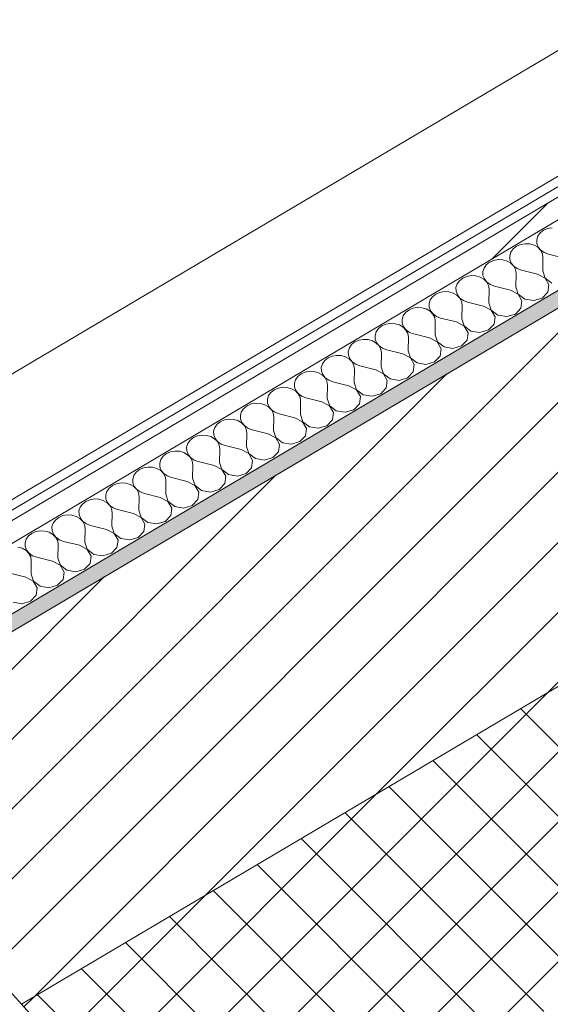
# Model space of a CAD drawing. Header units: millimetres. Extents: x -36631 to 27388, y -24993 to 6945.
# Tile 49 of 64: x -13650 to -13328, y -8852 to -8255. Entities that reach past the tile are written whole.
import ezdxf

# ---------------------------------------------------------------- set-up
doc = ezdxf.new("R2010")
doc.units = ezdxf.units.MM
doc.header["$MEASUREMENT"] = 0
doc.linetypes.add('Wipeout_Contour', pattern=[1000, 0, -1000])
for name, color, linetype in [('12_FAÇ_Façana', 7, 'Continuous'), ('Nuevo_08_E_Envans secs', 7, 'Continuous'), ('Nuevo_09_EI_Mobiliari cuines', 7, 'Continuous')]:
    doc.layers.add(name, color=color, linetype=linetype)
for name, color, linetype, lineweight, true_color in [('12_FAÇ_Façana_Pluma_Nº__174', 7, 'Continuous', 13, 0xe4ad2c), ('12_FAÇ_Façana_Pluma_Nº__176', 7, 'Continuous', 15, 0x93a0c6), ('Nuevo_08_E_Envans secs_Pluma_Nº__102', 7, 'Continuous', 5, 0xcccccc), ('Nuevo_08_E_Envans secs_Pluma_Nº__171', 171, 'Continuous', 13, 0xaaaaff), ('Nuevo_08_E_Envans secs_Pluma_Nº__177', 7, 'Continuous', 15, 0xf7e046)]:
    doc.layers.add(name, color=color, linetype=linetype, lineweight=lineweight, true_color=true_color)
for name, color, linetype, lineweight in [('12_FAÇ_Façana_Pluma_Nº__2', 8, 'Continuous', 5), ('12_FAÇ_Façana_Pluma_Nº__7', 7, 'Continuous', 5), ('Nuevo_08_E_Envans secs_Pluma_Nº__1', 7, 'Continuous', 5), ('Nuevo_09_EI_Mobiliari cuines_Pluma_Nº__24', 252, 'Continuous', 5)]:
    doc.layers.add(name, color=color, linetype=linetype, lineweight=lineweight)
pattern_1 = [(45, (0, 0), (-183.8478, 183.8478), [195, -65]), (45, (7e-14, 183.85), (-183.8478, 183.8478), [195, -65])]

# ---------------------------------------------------------------- blocks, each defined once
blk = doc.blocks.new('Elem Sección_78_1')
at = {"layer": '12_FAÇ_Façana_Pluma_Nº__174', "linetype": 'Continuous', "lineweight": 13, "true_color": 0xe4ad2c}
h = blk.add_hatch(dxfattribs=at)
h.set_pattern_fill('SATE_Aislamiento_0001', color=42, style=0, pattern_type=2)
h.set_pattern_definition([(45, (0, 0), (-21.213203, 21.213203), []), (135, (0, 0), (21.213203, 21.213203), [])])
h.paths.add_polyline_path([(-13649.45, -8852.22), (-13537.1, -8977.95), (-11133.65, -7554.62), (-11246.01, -7428.9)])
at = {"layer": '12_FAÇ_Façana_Pluma_Nº__176', "linetype": 'Continuous', "lineweight": 0, "true_color": 0x495063}
blk.add_hatch(color=251, dxfattribs=at).paths.add_polyline_path([(-13789.9, -8695.06), (-13783.66, -8702.05), (-11380.21, -7278.72), (-11386.45, -7271.74)])
at = {"layer": '12_FAÇ_Façana_Pluma_Nº__2', "linetype": 'Continuous', "lineweight": 5}
h = blk.add_hatch(dxfattribs=at)
h.set_pattern_fill('Ceramic_0001', color=8, style=0, pattern_type=2)
h.set_pattern_definition([(45, (0, 0), (-21.213203, 21.213203), [])])
h.paths.add_polyline_path([(-13783.66, -8702.05), (-13649.45, -8852.22), (-11246.01, -7428.9), (-11380.21, -7278.72)])
at = {"layer": '12_FAÇ_Façana_Pluma_Nº__7', "color": 7, "linetype": 'Continuous', "lineweight": 5}
for p, q in [((-11380.21, -7278.72), (-13783.66, -8702.05)), ((-11246.01, -7428.9), (-13649.45, -8852.22))]:
    blk.add_line(p, q, dxfattribs=at)
at = {"layer": '12_FAÇ_Façana_Pluma_Nº__7', "color": 7, "linetype": 'Continuous', "lineweight": 5, "flags": 128}
for points in [[(-11386.45, -7271.74), (-13010.64, -8233.58), (-13070.71, -8269.16), (-13789.9, -8695.06)], [(-13789.9, -8695.06), (-13783.66, -8702.05), (-13649.45, -8852.22), (-13552.7, -8960.49), (-13537.1, -8977.95), (-13521.49, -8995.41), (-13480.92, -9040.81), (-13474.68, -9047.8)]]:
    blk.add_lwpolyline(points, dxfattribs=at)
blk = doc.blocks.new('*X396')
at = {"layer": 'Nuevo_08_E_Envans secs_Pluma_Nº__102', "color": 254, "linetype": 'Continuous', "lineweight": 5, "true_color": 0xcccccc}
for p, q in [((-13332.53, -8382.5), (-13334.54, -8384.08)), ((-13330.08, -8381.43), (-13332.53, -8382.5)), ((-13327.35, -8380.95), (-13330.08, -8381.43)), ((-13335.94, -8386.04), (-13336.63, -8388.24)), ((-13336.63, -8388.24), (-13336.56, -8390.51)), ((-13334.54, -8384.08), (-13335.94, -8386.04)), ((-13350.89, -8393.76), (-13352.29, -8395.72)), ((-13348.88, -8392.18), (-13350.89, -8393.76)), ((-13346.42, -8391.12), (-13348.88, -8392.18)), ((-13343.7, -8390.63), (-13346.42, -8391.12)), ((-13340.91, -8390.78), (-13343.7, -8390.63)), ((-13338.29, -8391.53), (-13340.91, -8390.78)), ((-13336.01, -8392.85), (-13338.29, -8391.53)), ((-13336.56, -8390.51), (-13335.73, -8392.68)), ((-13334.26, -8394.61), (-13336.01, -8392.85)), ((-13335.73, -8392.68), (-13334.2, -8394.57)), ((-13333.18, -8396.7), (-13334.26, -8394.61)), ((-13334.2, -8394.57), (-13332.09, -8396.06)), ((-13362.77, -8400.8), (-13365.23, -8401.87)), ((-13360.04, -8400.31), (-13362.77, -8400.8)), ((-13357.26, -8400.46), (-13360.04, -8400.31)), ((-13354.63, -8401.21), (-13357.26, -8400.46)), ((-13352.29, -8395.72), (-13352.98, -8397.92)), ((-13352.98, -8397.92), (-13352.91, -8400.19)), ((-13352.91, -8400.19), (-13352.07, -8402.36)), ((-13332.83, -8398.96), (-13333.18, -8396.7)), ((-13332.98, -8407.18), (-13332.83, -8398.96)), ((-13332.09, -8396.06), (-13329.56, -8397.02)), ((-13319.9, -8399.44), (-13329.56, -8397.02)), ((-13368.64, -8405.4), (-13369.33, -8407.6)), ((-13367.24, -8403.44), (-13368.64, -8405.4)), ((-13365.23, -8401.87), (-13367.24, -8403.44)), ((-13352.36, -8402.53), (-13354.63, -8401.21)), ((-13350.61, -8404.29), (-13352.36, -8402.53)), ((-13352.07, -8402.36), (-13350.54, -8404.26)), ((-13349.52, -8406.38), (-13350.61, -8404.29)), ((-13350.54, -8404.26), (-13348.44, -8405.74)), ((-13349.18, -8408.64), (-13349.52, -8406.38)), ((-13348.44, -8405.74), (-13345.91, -8406.7)), ((-13336.25, -8409.12), (-13345.91, -8406.7)), ((-13381.58, -8411.55), (-13383.58, -8413.12)), ((-13379.12, -8410.48), (-13381.58, -8411.55)), ((-13376.39, -8410), (-13379.12, -8410.48)), ((-13373.61, -8410.14), (-13376.39, -8410)), ((-13370.98, -8410.89), (-13373.61, -8410.14)), ((-13368.7, -8412.21), (-13370.98, -8410.89)), ((-13369.33, -8407.6), (-13369.25, -8409.87)), ((-13369.25, -8409.87), (-13368.42, -8412.04)), ((-13366.96, -8413.98), (-13368.7, -8412.21)), ((-13368.42, -8412.04), (-13366.89, -8413.94)), ((-13349.33, -8416.86), (-13349.18, -8408.64)), ((-13331.61, -8411.56), (-13336.25, -8409.12)), ((-13332.98, -8407.18), (-13331.55, -8411.52)), ((-13329.25, -8415.63), (-13331.61, -8411.56)), ((-13331.55, -8411.52), (-13327.53, -8414.61)), ((-13384.99, -8415.08), (-13385.68, -8417.28)), ((-13385.68, -8417.28), (-13385.6, -8419.55)), ((-13383.58, -8413.12), (-13384.99, -8415.08)), ((-13365.87, -8416.07), (-13366.96, -8413.98)), ((-13366.89, -8413.94), (-13364.78, -8415.42)), ((-13365.53, -8418.32), (-13365.87, -8416.07)), ((-13365.67, -8426.54), (-13365.53, -8418.32)), ((-13364.78, -8415.42), (-13362.26, -8416.38)), ((-13352.6, -8418.8), (-13362.26, -8416.38)), ((-13347.96, -8421.24), (-13352.6, -8418.8)), ((-13349.33, -8416.86), (-13347.9, -8421.21)), ((-13329.87, -8420.1), (-13329.25, -8415.63)), ((-13401.33, -8424.77), (-13402.02, -8426.96)), ((-13399.93, -8422.8), (-13401.33, -8424.77)), ((-13397.92, -8421.23), (-13399.93, -8422.8)), ((-13395.46, -8420.16), (-13397.92, -8421.23)), ((-13392.74, -8419.68), (-13395.46, -8420.16)), ((-13389.96, -8419.82), (-13392.74, -8419.68)), ((-13387.33, -8420.58), (-13389.96, -8419.82)), ((-13385.05, -8421.89), (-13387.33, -8420.58)), ((-13385.6, -8419.55), (-13384.77, -8421.72)), ((-13383.3, -8423.66), (-13385.05, -8421.89)), ((-13384.77, -8421.72), (-13383.24, -8423.62)), ((-13382.22, -8425.75), (-13383.3, -8423.66)), ((-13383.24, -8423.62), (-13381.13, -8425.1)), ((-13345.6, -8425.31), (-13347.96, -8421.24)), ((-13347.9, -8421.21), (-13343.87, -8424.29)), ((-13343.87, -8424.29), (-13338.46, -8425.19)), ((-13338.46, -8425.19), (-13333.28, -8423.63)), ((-13333.28, -8423.63), (-13329.87, -8420.1)), ((-13414.27, -8430.91), (-13416.28, -8432.48)), ((-13411.81, -8429.84), (-13414.27, -8430.91)), ((-13409.09, -8429.36), (-13411.81, -8429.84)), ((-13406.3, -8429.5), (-13409.09, -8429.36)), ((-13403.67, -8430.26), (-13406.3, -8429.5)), ((-13401.4, -8431.57), (-13403.67, -8430.26)), ((-13402.02, -8426.96), (-13401.95, -8429.23)), ((-13401.95, -8429.23), (-13401.11, -8431.4)), ((-13381.87, -8428), (-13382.22, -8425.75)), ((-13382.02, -8436.22), (-13381.87, -8428)), ((-13381.13, -8425.1), (-13378.6, -8426.06)), ((-13368.94, -8428.48), (-13378.6, -8426.06)), ((-13364.31, -8430.93), (-13368.94, -8428.48)), ((-13365.67, -8426.54), (-13364.24, -8430.89)), ((-13361.95, -8434.99), (-13364.31, -8430.93)), ((-13364.24, -8430.89), (-13360.22, -8433.97)), ((-13349.62, -8433.31), (-13346.21, -8429.78)), ((-13346.21, -8429.78), (-13345.6, -8425.31)), ((-13417.68, -8434.45), (-13418.37, -8436.65)), ((-13418.37, -8436.65), (-13418.29, -8438.91)), ((-13416.28, -8432.48), (-13417.68, -8434.45)), ((-13399.65, -8433.34), (-13401.4, -8431.57)), ((-13401.11, -8431.4), (-13399.58, -8433.3)), ((-13398.56, -8435.43), (-13399.65, -8433.34)), ((-13399.58, -8433.3), (-13397.48, -8434.78)), ((-13398.22, -8437.68), (-13398.56, -8435.43)), ((-13397.48, -8434.78), (-13394.95, -8435.74)), ((-13385.29, -8438.16), (-13394.95, -8435.74)), ((-13382.02, -8436.22), (-13380.59, -8440.57)), ((-13362.56, -8439.46), (-13361.95, -8434.99)), ((-13360.22, -8433.97), (-13354.81, -8434.87)), ((-13354.81, -8434.87), (-13349.62, -8433.31)), ((-13432.62, -8442.16), (-13434.03, -8444.13)), ((-13430.62, -8440.59), (-13432.62, -8442.16)), ((-13428.16, -8439.52), (-13430.62, -8440.59)), ((-13425.43, -8439.04), (-13428.16, -8439.52)), ((-13422.65, -8439.18), (-13425.43, -8439.04)), ((-13420.02, -8439.94), (-13422.65, -8439.18)), ((-13417.75, -8441.25), (-13420.02, -8439.94)), ((-13418.29, -8438.91), (-13417.46, -8441.08)), ((-13416, -8443.02), (-13417.75, -8441.25)), ((-13417.46, -8441.08), (-13415.93, -8442.98)), ((-13398.37, -8445.91), (-13398.22, -8437.68)), ((-13380.66, -8440.61), (-13385.29, -8438.16)), ((-13378.29, -8444.67), (-13380.66, -8440.61)), ((-13380.59, -8440.57), (-13376.57, -8443.65)), ((-13365.97, -8443), (-13362.56, -8439.46)), ((-13441.78, -8448.72), (-13444.5, -8449.2)), ((-13439, -8448.86), (-13441.78, -8448.72)), ((-13436.37, -8449.62), (-13439, -8448.86)), ((-13434.03, -8444.13), (-13434.72, -8446.33)), ((-13434.72, -8446.33), (-13434.64, -8448.6)), ((-13434.64, -8448.6), (-13433.81, -8450.76)), ((-13414.91, -8445.11), (-13416, -8443.02)), ((-13415.93, -8442.98), (-13413.82, -8444.46)), ((-13414.57, -8447.36), (-13414.91, -8445.11)), ((-13414.72, -8455.59), (-13414.57, -8447.36)), ((-13413.82, -8444.46), (-13411.3, -8445.42)), ((-13401.64, -8447.84), (-13411.3, -8445.42)), ((-13397, -8450.29), (-13401.64, -8447.84)), ((-13398.37, -8445.91), (-13396.94, -8450.25)), ((-13378.91, -8449.14), (-13378.29, -8444.67)), ((-13376.57, -8443.65), (-13371.16, -8444.55)), ((-13371.16, -8444.55), (-13365.97, -8443)), ((-13450.37, -8453.81), (-13451.06, -8456.01)), ((-13448.97, -8451.85), (-13450.37, -8453.81)), ((-13446.96, -8450.27), (-13448.97, -8451.85)), ((-13444.5, -8449.2), (-13446.96, -8450.27)), ((-13434.09, -8450.93), (-13436.37, -8449.62)), ((-13432.35, -8452.7), (-13434.09, -8450.93)), ((-13433.81, -8450.76), (-13432.28, -8452.66)), ((-13431.26, -8454.79), (-13432.35, -8452.7)), ((-13432.28, -8452.66), (-13430.17, -8454.14)), ((-13430.91, -8457.04), (-13431.26, -8454.79)), ((-13430.17, -8454.14), (-13427.64, -8455.1)), ((-13394.64, -8454.35), (-13397, -8450.29)), ((-13396.94, -8450.25), (-13392.91, -8453.33)), ((-13395.26, -8458.82), (-13394.64, -8454.35)), ((-13392.91, -8453.33), (-13387.5, -8454.23)), ((-13387.5, -8454.23), (-13382.32, -8452.68)), ((-13382.32, -8452.68), (-13378.91, -8449.14)), ((-13463.31, -8459.95), (-13465.32, -8461.53)), ((-13460.85, -8458.88), (-13463.31, -8459.95)), ((-13458.13, -8458.4), (-13460.85, -8458.88)), ((-13455.34, -8458.54), (-13458.13, -8458.4)), ((-13452.71, -8459.3), (-13455.34, -8458.54)), ((-13450.44, -8460.61), (-13452.71, -8459.3)), ((-13451.06, -8456.01), (-13450.99, -8458.28)), ((-13450.99, -8458.28), (-13450.16, -8460.44)), ((-13448.69, -8462.38), (-13450.44, -8460.61)), ((-13450.16, -8460.44), (-13448.63, -8462.34)), ((-13431.06, -8465.27), (-13430.91, -8457.04)), ((-13417.98, -8457.52), (-13427.64, -8455.1)), ((-13413.35, -8459.97), (-13417.98, -8457.52)), ((-13414.72, -8455.59), (-13413.28, -8459.93)), ((-13410.99, -8464.03), (-13413.35, -8459.97)), ((-13413.28, -8459.93), (-13409.26, -8463.01)), ((-13398.66, -8462.36), (-13395.26, -8458.82)), ((-13466.72, -8463.49), (-13467.41, -8465.69)), ((-13467.41, -8465.69), (-13467.34, -8467.96)), ((-13465.32, -8461.53), (-13466.72, -8463.49)), ((-13447.6, -8464.47), (-13448.69, -8462.38)), ((-13448.63, -8462.34), (-13446.52, -8463.83)), ((-13447.26, -8466.72), (-13447.6, -8464.47)), ((-13447.41, -8474.95), (-13447.26, -8466.72)), ((-13446.52, -8463.83), (-13443.99, -8464.79)), ((-13434.33, -8467.2), (-13443.99, -8464.79)), ((-13431.06, -8465.27), (-13429.63, -8469.61)), ((-13411.6, -8468.5), (-13410.99, -8464.03)), ((-13409.26, -8463.01), (-13403.85, -8463.91)), ((-13403.85, -8463.91), (-13398.66, -8462.36)), ((-13481.67, -8471.21), (-13483.07, -8473.17)), ((-13479.66, -8469.63), (-13481.67, -8471.21)), ((-13477.2, -8468.56), (-13479.66, -8469.63)), ((-13474.47, -8468.08), (-13477.2, -8468.56)), ((-13471.69, -8468.22), (-13474.47, -8468.08)), ((-13469.06, -8468.98), (-13471.69, -8468.22)), ((-13466.79, -8470.29), (-13469.06, -8468.98)), ((-13467.34, -8467.96), (-13466.5, -8470.12)), ((-13465.04, -8472.06), (-13466.79, -8470.29)), ((-13466.5, -8470.12), (-13464.97, -8472.02)), ((-13463.95, -8474.15), (-13465.04, -8472.06)), ((-13464.97, -8472.02), (-13462.87, -8473.51)), ((-13429.7, -8469.65), (-13434.33, -8467.2)), ((-13427.33, -8473.71), (-13429.7, -8469.65)), ((-13429.63, -8469.61), (-13425.61, -8472.69)), ((-13425.61, -8472.69), (-13420.2, -8473.59)), ((-13420.2, -8473.59), (-13415.01, -8472.04)), ((-13415.01, -8472.04), (-13411.6, -8468.5)), ((-13493.55, -8478.24), (-13496.01, -8479.31)), ((-13490.82, -8477.76), (-13493.55, -8478.24)), ((-13488.04, -8477.9), (-13490.82, -8477.76)), ((-13485.41, -8478.66), (-13488.04, -8477.9)), ((-13483.13, -8479.97), (-13485.41, -8478.66)), ((-13483.07, -8473.17), (-13483.76, -8475.37)), ((-13483.76, -8475.37), (-13483.68, -8477.64)), ((-13483.68, -8477.64), (-13482.85, -8479.8)), ((-13463.61, -8476.4), (-13463.95, -8474.15)), ((-13463.76, -8484.63), (-13463.61, -8476.4)), ((-13462.87, -8473.51), (-13460.34, -8474.47)), ((-13450.68, -8476.88), (-13460.34, -8474.47)), ((-13446.04, -8479.33), (-13450.68, -8476.88)), ((-13447.41, -8474.95), (-13445.98, -8479.29)), ((-13431.36, -8481.72), (-13427.95, -8478.18)), ((-13427.95, -8478.18), (-13427.33, -8473.71)), ((-13499.41, -8482.85), (-13500.1, -8485.05)), ((-13498.01, -8480.89), (-13499.41, -8482.85)), ((-13496.01, -8479.31), (-13498.01, -8480.89)), ((-13481.39, -8481.74), (-13483.13, -8479.97)), ((-13482.85, -8479.8), (-13481.32, -8481.7)), ((-13480.3, -8483.83), (-13481.39, -8481.74)), ((-13481.32, -8481.7), (-13479.21, -8483.19)), ((-13479.95, -8486.08), (-13480.3, -8483.83)), ((-13479.21, -8483.19), (-13476.69, -8484.15)), ((-13467.03, -8486.56), (-13476.69, -8484.15)), ((-13463.76, -8484.63), (-13462.32, -8488.97)), ((-13443.68, -8483.39), (-13446.04, -8479.33)), ((-13445.98, -8479.29), (-13441.96, -8482.37)), ((-13444.3, -8487.86), (-13443.68, -8483.39)), ((-13441.96, -8482.37), (-13436.54, -8483.27)), ((-13436.54, -8483.27), (-13431.36, -8481.72)), ((-13514.36, -8490.57), (-13515.76, -8492.53)), ((-13512.35, -8488.99), (-13514.36, -8490.57)), ((-13509.89, -8487.92), (-13512.35, -8488.99)), ((-13507.17, -8487.44), (-13509.89, -8487.92)), ((-13504.38, -8487.58), (-13507.17, -8487.44)), ((-13501.76, -8488.34), (-13504.38, -8487.58)), ((-13499.48, -8489.65), (-13501.76, -8488.34)), ((-13500.1, -8485.05), (-13500.03, -8487.32)), ((-13500.03, -8487.32), (-13499.2, -8489.48)), ((-13497.73, -8491.42), (-13499.48, -8489.65)), ((-13499.2, -8489.48), (-13497.67, -8491.38)), ((-13480.1, -8494.31), (-13479.95, -8486.08)), ((-13462.39, -8489.01), (-13467.03, -8486.56)), ((-13460.03, -8493.07), (-13462.39, -8489.01)), ((-13462.32, -8488.97), (-13458.3, -8492.05)), ((-13447.71, -8491.4), (-13444.3, -8487.86)), ((-13515.76, -8492.53), (-13516.45, -8494.73)), ((-13516.45, -8494.73), (-13516.38, -8497)), ((-13496.65, -8493.51), (-13497.73, -8491.42)), ((-13497.67, -8491.38), (-13495.56, -8492.87)), ((-13496.3, -8495.76), (-13496.65, -8493.51)), ((-13496.45, -8503.99), (-13496.3, -8495.76)), ((-13495.56, -8492.87), (-13493.03, -8493.83)), ((-13483.37, -8496.25), (-13493.03, -8493.83)), ((-13478.74, -8498.69), (-13483.37, -8496.25)), ((-13480.1, -8494.31), (-13478.67, -8498.65)), ((-13460.64, -8497.54), (-13460.03, -8493.07)), ((-13458.3, -8492.05), (-13452.89, -8492.95)), ((-13452.89, -8492.95), (-13447.71, -8491.4)), ((-13532.11, -8502.21), (-13532.8, -8504.41)), ((-13530.71, -8500.25), (-13532.11, -8502.21)), ((-13528.7, -8498.67), (-13530.71, -8500.25)), ((-13526.24, -8497.6), (-13528.7, -8498.67)), ((-13523.51, -8497.12), (-13526.24, -8497.6)), ((-13520.73, -8497.26), (-13523.51, -8497.12)), ((-13518.1, -8498.02), (-13520.73, -8497.26)), ((-13515.83, -8499.33), (-13518.1, -8498.02)), ((-13516.38, -8497), (-13515.54, -8499.17)), ((-13514.08, -8501.1), (-13515.83, -8499.33)), ((-13515.54, -8499.17), (-13514.01, -8501.06)), ((-13512.99, -8503.19), (-13514.08, -8501.1)), ((-13514.01, -8501.06), (-13511.91, -8502.55)), ((-13511.91, -8502.55), (-13509.38, -8503.51)), ((-13476.38, -8502.75), (-13478.74, -8498.69)), ((-13478.67, -8498.65), (-13474.65, -8501.73)), ((-13474.65, -8501.73), (-13469.24, -8502.63)), ((-13469.24, -8502.63), (-13464.05, -8501.08)), ((-13464.05, -8501.08), (-13460.64, -8497.54)), ((-13545.05, -8508.35), (-13547.05, -8509.93)), ((-13542.59, -8507.28), (-13545.05, -8508.35)), ((-13539.86, -8506.8), (-13542.59, -8507.28)), ((-13537.08, -8506.95), (-13539.86, -8506.8)), ((-13534.45, -8507.7), (-13537.08, -8506.95)), ((-13532.17, -8509.01), (-13534.45, -8507.7)), ((-13532.8, -8504.41), (-13532.72, -8506.68)), ((-13532.72, -8506.68), (-13531.89, -8508.85)), ((-13512.65, -8505.44), (-13512.99, -8503.19)), ((-13512.8, -8513.67), (-13512.65, -8505.44)), ((-13499.72, -8505.93), (-13509.38, -8503.51)), ((-13495.08, -8508.37), (-13499.72, -8505.93)), ((-13496.45, -8503.99), (-13495.02, -8508.33)), ((-13492.72, -8512.44), (-13495.08, -8508.37)), ((-13495.02, -8508.33), (-13491, -8511.41)), ((-13480.4, -8510.76), (-13476.99, -8507.22)), ((-13476.99, -8507.22), (-13476.38, -8502.75)), ((-13548.46, -8511.89), (-13549.15, -8514.09)), ((-13549.15, -8514.09), (-13549.07, -8516.36)), ((-13547.05, -8509.93), (-13548.46, -8511.89)), ((-13530.43, -8510.78), (-13532.17, -8509.01)), ((-13531.89, -8508.85), (-13530.36, -8510.74)), ((-13529.34, -8512.87), (-13530.43, -8510.78)), ((-13530.36, -8510.74), (-13528.25, -8512.23)), ((-13529, -8515.13), (-13529.34, -8512.87)), ((-13528.25, -8512.23), (-13525.73, -8513.19)), ((-13516.07, -8515.61), (-13525.73, -8513.19)), ((-13512.8, -8513.67), (-13511.37, -8518.01)), ((-13493.34, -8516.9), (-13492.72, -8512.44)), ((-13491, -8511.41), (-13485.58, -8512.31)), ((-13485.58, -8512.31), (-13480.4, -8510.76)), ((-13563.4, -8519.61), (-13564.8, -8521.57)), ((-13561.39, -8518.03), (-13563.4, -8519.61)), ((-13558.93, -8516.97), (-13561.39, -8518.03)), ((-13556.21, -8516.48), (-13558.93, -8516.97)), ((-13553.43, -8516.63), (-13556.21, -8516.48)), ((-13550.8, -8517.38), (-13553.43, -8516.63)), ((-13548.52, -8518.7), (-13550.8, -8517.38)), ((-13549.07, -8516.36), (-13548.24, -8518.53)), ((-13546.77, -8520.46), (-13548.52, -8518.7)), ((-13548.24, -8518.53), (-13546.71, -8520.42)), ((-13545.69, -8522.55), (-13546.77, -8520.46)), ((-13546.71, -8520.42), (-13544.6, -8521.91)), ((-13529.14, -8523.35), (-13529, -8515.13)), ((-13511.43, -8518.05), (-13516.07, -8515.61)), ((-13509.07, -8522.12), (-13511.43, -8518.05)), ((-13511.37, -8518.01), (-13507.34, -8521.09)), ((-13501.93, -8521.99), (-13496.75, -8520.44)), ((-13496.75, -8520.44), (-13493.34, -8516.9)), ((-13572.56, -8526.16), (-13575.28, -8526.65)), ((-13569.77, -8526.31), (-13572.56, -8526.16)), ((-13567.14, -8527.06), (-13569.77, -8526.31)), ((-13564.8, -8521.57), (-13565.49, -8523.77)), ((-13565.49, -8523.77), (-13565.42, -8526.04)), ((-13565.42, -8526.04), (-13564.58, -8528.21)), ((-13545.34, -8524.81), (-13545.69, -8522.55)), ((-13545.49, -8533.03), (-13545.34, -8524.81)), ((-13544.6, -8521.91), (-13542.07, -8522.87)), ((-13532.41, -8525.29), (-13542.07, -8522.87)), ((-13527.78, -8527.73), (-13532.41, -8525.29)), ((-13529.14, -8523.35), (-13527.71, -8527.69)), ((-13509.68, -8526.58), (-13509.07, -8522.12)), ((-13507.34, -8521.09), (-13501.93, -8521.99)), ((-13581.15, -8531.25), (-13581.84, -8533.45)), ((-13579.75, -8529.29), (-13581.15, -8531.25)), ((-13577.74, -8527.72), (-13579.75, -8529.29)), ((-13575.28, -8526.65), (-13577.74, -8527.72)), ((-13564.87, -8528.38), (-13567.14, -8527.06)), ((-13563.12, -8530.14), (-13564.87, -8528.38)), ((-13564.58, -8528.21), (-13563.06, -8530.11)), ((-13562.03, -8532.23), (-13563.12, -8530.14)), ((-13563.06, -8530.11), (-13560.95, -8531.59)), ((-13561.69, -8534.49), (-13562.03, -8532.23)), ((-13560.95, -8531.59), (-13558.42, -8532.55)), ((-13525.42, -8531.8), (-13527.78, -8527.73)), ((-13527.71, -8527.69), (-13523.69, -8530.77)), ((-13526.03, -8536.27), (-13525.42, -8531.8)), ((-13523.69, -8530.77), (-13518.28, -8531.67)), ((-13518.28, -8531.67), (-13513.09, -8530.12)), ((-13513.09, -8530.12), (-13509.68, -8526.58)), ((-13594.09, -8537.4), (-13596.09, -8538.97)), ((-13591.63, -8536.33), (-13594.09, -8537.4)), ((-13588.9, -8535.85), (-13591.63, -8536.33)), ((-13586.12, -8535.99), (-13588.9, -8535.85)), ((-13583.49, -8536.74), (-13586.12, -8535.99)), ((-13581.22, -8538.06), (-13583.49, -8536.74)), ((-13581.84, -8533.45), (-13581.77, -8535.72)), ((-13581.77, -8535.72), (-13580.93, -8537.89)), ((-13579.47, -8539.83), (-13581.22, -8538.06)), ((-13580.93, -8537.89), (-13579.4, -8539.79)), ((-13561.84, -8542.71), (-13561.69, -8534.49)), ((-13548.76, -8534.97), (-13558.42, -8532.55)), ((-13544.13, -8537.41), (-13548.76, -8534.97)), ((-13545.49, -8533.03), (-13544.06, -8537.37)), ((-13541.76, -8541.48), (-13544.13, -8537.41)), ((-13544.06, -8537.37), (-13540.04, -8540.46)), ((-13529.44, -8539.8), (-13526.03, -8536.27)), ((-13597.5, -8540.93), (-13598.19, -8543.13)), ((-13598.19, -8543.13), (-13598.11, -8545.4)), ((-13596.09, -8538.97), (-13597.5, -8540.93)), ((-13578.38, -8541.92), (-13579.47, -8539.83)), ((-13579.4, -8539.79), (-13577.29, -8541.27)), ((-13578.04, -8544.17), (-13578.38, -8541.92)), ((-13578.19, -8552.39), (-13578.04, -8544.17)), ((-13577.29, -8541.27), (-13574.77, -8542.23)), ((-13565.11, -8544.65), (-13574.77, -8542.23)), ((-13561.84, -8542.71), (-13560.41, -8547.06)), ((-13542.38, -8545.95), (-13541.76, -8541.48)), ((-13540.04, -8540.46), (-13534.63, -8541.35)), ((-13534.63, -8541.35), (-13529.44, -8539.8)), ((-13612.44, -8548.65), (-13613.84, -8550.62)), ((-13610.43, -8547.08), (-13612.44, -8548.65)), ((-13607.97, -8546.01), (-13610.43, -8547.08)), ((-13605.25, -8545.53), (-13607.97, -8546.01)), ((-13602.47, -8545.67), (-13605.25, -8545.53)), ((-13599.84, -8546.43), (-13602.47, -8545.67)), ((-13597.56, -8547.74), (-13599.84, -8546.43)), ((-13598.11, -8545.4), (-13597.28, -8547.57)), ((-13595.82, -8549.51), (-13597.56, -8547.74)), ((-13597.28, -8547.57), (-13595.75, -8549.47)), ((-13594.73, -8551.6), (-13595.82, -8549.51)), ((-13595.75, -8549.47), (-13593.64, -8550.95)), ((-13560.47, -8547.09), (-13565.11, -8544.65)), ((-13558.11, -8551.16), (-13560.47, -8547.09)), ((-13560.41, -8547.06), (-13556.38, -8550.14)), ((-13556.38, -8550.14), (-13550.97, -8551.04)), ((-13550.97, -8551.04), (-13545.79, -8549.48)), ((-13545.79, -8549.48), (-13542.38, -8545.95)), ((-13624.32, -8555.69), (-13626.78, -8556.76)), ((-13621.6, -8555.21), (-13624.32, -8555.69)), ((-13618.81, -8555.35), (-13621.6, -8555.21)), ((-13616.18, -8556.11), (-13618.81, -8555.35)), ((-13613.91, -8557.42), (-13616.18, -8556.11)), ((-13613.84, -8550.62), (-13614.53, -8552.81)), ((-13614.53, -8552.81), (-13614.46, -8555.08)), ((-13614.46, -8555.08), (-13613.63, -8557.25)), ((-13594.38, -8553.85), (-13594.73, -8551.6)), ((-13594.53, -8562.07), (-13594.38, -8553.85)), ((-13593.64, -8550.95), (-13591.11, -8551.91)), ((-13581.45, -8554.33), (-13591.11, -8551.91)), ((-13576.82, -8556.78), (-13581.45, -8554.33)), ((-13578.19, -8552.39), (-13576.75, -8556.74)), ((-13562.14, -8559.17), (-13558.73, -8555.63)), ((-13558.73, -8555.63), (-13558.11, -8551.16)), ((-13630.19, -8560.3), (-13630.88, -8562.5)), ((-13628.79, -8558.33), (-13630.19, -8560.3)), ((-13626.78, -8556.76), (-13628.79, -8558.33)), ((-13612.16, -8559.19), (-13613.91, -8557.42)), ((-13613.63, -8557.25), (-13612.1, -8559.15)), ((-13611.08, -8561.28), (-13612.16, -8559.19)), ((-13612.1, -8559.15), (-13609.99, -8560.63)), ((-13610.73, -8563.53), (-13611.08, -8561.28)), ((-13609.99, -8560.63), (-13607.46, -8561.59)), ((-13597.8, -8564.01), (-13607.46, -8561.59)), ((-13594.53, -8562.07), (-13593.1, -8566.42)), ((-13574.46, -8560.84), (-13576.82, -8556.78)), ((-13576.75, -8556.74), (-13572.73, -8559.82)), ((-13575.07, -8565.31), (-13574.46, -8560.84)), ((-13572.73, -8559.82), (-13567.32, -8560.72)), ((-13567.32, -8560.72), (-13562.14, -8559.17)), ((-13645.14, -8568.01), (-13646.54, -8569.98)), ((-13643.13, -8566.44), (-13645.14, -8568.01)), ((-13640.67, -8565.37), (-13643.13, -8566.44)), ((-13637.94, -8564.89), (-13640.67, -8565.37)), ((-13635.16, -8565.03), (-13637.94, -8564.89)), ((-13632.53, -8565.79), (-13635.16, -8565.03)), ((-13630.26, -8567.1), (-13632.53, -8565.79)), ((-13630.88, -8562.5), (-13630.81, -8564.76)), ((-13630.81, -8564.76), (-13629.97, -8566.93)), ((-13628.51, -8568.87), (-13630.26, -8567.1)), ((-13629.97, -8566.93), (-13628.44, -8568.83)), ((-13610.88, -8571.76), (-13610.73, -8563.53)), ((-13593.17, -8566.46), (-13597.8, -8564.01)), ((-13590.8, -8570.52), (-13593.17, -8566.46)), ((-13593.1, -8566.42), (-13589.08, -8569.5)), ((-13578.48, -8568.85), (-13575.07, -8565.31)), ((-13646.54, -8569.98), (-13647.23, -8572.18)), ((-13647.23, -8572.18), (-13647.15, -8574.45)), ((-13627.42, -8570.96), (-13628.51, -8568.87)), ((-13628.44, -8568.83), (-13626.34, -8570.31)), ((-13627.08, -8573.21), (-13627.42, -8570.96)), ((-13627.23, -8581.44), (-13627.08, -8573.21)), ((-13626.34, -8570.31), (-13623.81, -8571.27)), ((-13614.15, -8573.69), (-13623.81, -8571.27)), ((-13609.51, -8576.14), (-13614.15, -8573.69)), ((-13610.88, -8571.76), (-13609.45, -8576.1)), ((-13591.42, -8574.99), (-13590.8, -8570.52)), ((-13589.08, -8569.5), (-13583.67, -8570.4)), ((-13583.67, -8570.4), (-13578.48, -8568.85)), ((-13648.88, -8575.47), (-13651.51, -8574.71)), ((-13646.6, -8576.78), (-13648.88, -8575.47)), ((-13647.15, -8574.45), (-13646.32, -8576.61)), ((-13644.86, -8578.55), (-13646.6, -8576.78)), ((-13646.32, -8576.61), (-13644.79, -8578.51)), ((-13643.77, -8580.64), (-13644.86, -8578.55)), ((-13644.79, -8578.51), (-13642.68, -8579.99)), ((-13642.68, -8579.99), (-13640.16, -8580.95)), ((-13607.15, -8580.2), (-13609.51, -8576.14)), ((-13609.45, -8576.1), (-13605.43, -8579.18)), ((-13607.77, -8584.67), (-13607.15, -8580.2)), ((-13605.43, -8579.18), (-13600.01, -8580.08)), ((-13600.01, -8580.08), (-13594.83, -8578.53)), ((-13594.83, -8578.53), (-13591.42, -8574.99)), ((-13643.43, -8582.89), (-13643.77, -8580.64)), ((-13643.57, -8591.12), (-13643.43, -8582.89)), ((-13630.5, -8583.37), (-13640.16, -8580.95)), ((-13625.86, -8585.82), (-13630.5, -8583.37)), ((-13627.23, -8581.44), (-13625.8, -8585.78)), ((-13623.5, -8589.88), (-13625.86, -8585.82)), ((-13625.8, -8585.78), (-13621.77, -8588.86)), ((-13611.18, -8588.21), (-13607.77, -8584.67)), ((-13646.84, -8593.05), (-13656.5, -8590.64)), ((-13643.57, -8591.12), (-13642.14, -8595.46)), ((-13624.11, -8594.35), (-13623.5, -8589.88)), ((-13621.77, -8588.86), (-13616.36, -8589.76)), ((-13616.36, -8589.76), (-13611.18, -8588.21)), ((-13642.21, -8595.5), (-13646.84, -8593.05)), ((-13639.85, -8599.56), (-13642.21, -8595.5)), ((-13642.14, -8595.46), (-13638.12, -8598.54)), ((-13632.71, -8599.44), (-13627.52, -8597.89)), ((-13627.52, -8597.89), (-13624.11, -8594.35)), ((-13643.87, -8607.57), (-13640.46, -8604.03)), ((-13640.46, -8604.03), (-13639.85, -8599.56)), ((-13638.12, -8598.54), (-13632.71, -8599.44)), ((-13654.47, -8608.22), (-13649.06, -8609.12)), ((-13649.06, -8609.12), (-13643.87, -8607.57))]:
    blk.add_line(p, q, dxfattribs=at)
blk = doc.blocks.new('Elem Sección_312_1')
at = {"layer": 'Nuevo_08_E_Envans secs', "lineweight": 0}
blk.add_blockref('*X396', (0, 0), dxfattribs=at)
at = {"color": 254, "linetype": 'Wipeout_Contour', "lineweight": 0, "ltscale": 63652.838501}
blk.add_wipeout([(-13143.9, -8243.07), (-13830.47, -8649.66), (-13826.73, -8653.85), (-13140.15, -8247.26)], dxfattribs=at).dxf.layer = 'Nuevo_08_E_Envans secs'
at = {"layer": 'Nuevo_08_E_Envans secs_Pluma_Nº__171', "linetype": 'Continuous', "lineweight": 13, "true_color": 0xaaaaff}
h = blk.add_hatch(dxfattribs=at)
h.set_pattern_fill('Panellat_HPL_0001', color=161, style=0, pattern_type=2)
h.set_pattern_definition(pattern_1)
h.paths.add_polyline_path([(-13143.9, -8243.07), (-13830.47, -8649.66), (-13826.73, -8653.85), (-13140.15, -8247.26)])
at = {"color": 254, "linetype": 'Wipeout_Contour', "lineweight": 0, "ltscale": 63619.134125}
blk.add_wipeout([(-13822.98, -8658.04), (-13814.87, -8667.13), (-13117.99, -8254.43), (-13126.11, -8245.35)], dxfattribs=at).dxf.layer = 'Nuevo_08_E_Envans secs'
at = {"layer": 'Nuevo_08_E_Envans secs_Pluma_Nº__177', "linetype": 'Continuous', "lineweight": 15, "true_color": 0xf7e046}
h = blk.add_hatch(dxfattribs=at)
h.set_pattern_fill('Panellat_HPL_0001', color=53, style=0, pattern_type=2)
h.set_pattern_definition(pattern_1)
h.paths.add_polyline_path([(-13822.98, -8658.04), (-13814.87, -8667.13), (-13117.99, -8254.43), (-13126.11, -8245.35)])
at = {"layer": 'Nuevo_08_E_Envans secs_Pluma_Nº__1', "color": 7, "linetype": 'Continuous', "lineweight": 5}
blk.add_line((-13143.9, -8243.07), (-13830.47, -8649.66), dxfattribs=at)
at = {"layer": 'Nuevo_08_E_Envans secs_Pluma_Nº__1', "color": 7, "linetype": 'Continuous', "lineweight": 5, "flags": 128}
for points in [[(-13135, -8244.21), (-13140.15, -8247.26), (-13826.73, -8653.85)], [(-13126.11, -8245.35), (-13131.26, -8248.4), (-13822.98, -8658.04)], [(-13095.68, -8241.22), (-13106.84, -8247.83), (-13117.99, -8254.43), (-13814.87, -8667.13)]]:
    blk.add_lwpolyline(points, dxfattribs=at)
blk = doc.blocks.new('Elem Sección_342_1')
at = {"layer": 'Nuevo_09_EI_Mobiliari cuines_Pluma_Nº__24', "color": 252, "linetype": 'Continuous', "lineweight": 5}
blk.add_line((-13216.69, -8210.07), (-13722.89, -8509.85), dxfattribs=at)

msp = doc.modelspace()

# ---------------------------------------------------------------- block references
at = {"layer": '12_FAÇ_Façana', "lineweight": 0}
msp.add_blockref('Elem Sección_78_1', (0, 0), dxfattribs=at)

# ---------------------------------------------------------------- next in the draw order: block references
at = {"layer": 'Nuevo_08_E_Envans secs', "lineweight": 0}
msp.add_blockref('Elem Sección_312_1', (0, 0), dxfattribs=at)

# ---------------------------------------------------------------- next in the draw order: block references
at = {"layer": 'Nuevo_09_EI_Mobiliari cuines', "lineweight": 0}
msp.add_blockref('Elem Sección_342_1', (0, 0), dxfattribs=at)

doc.saveas('drawing.dxf')
